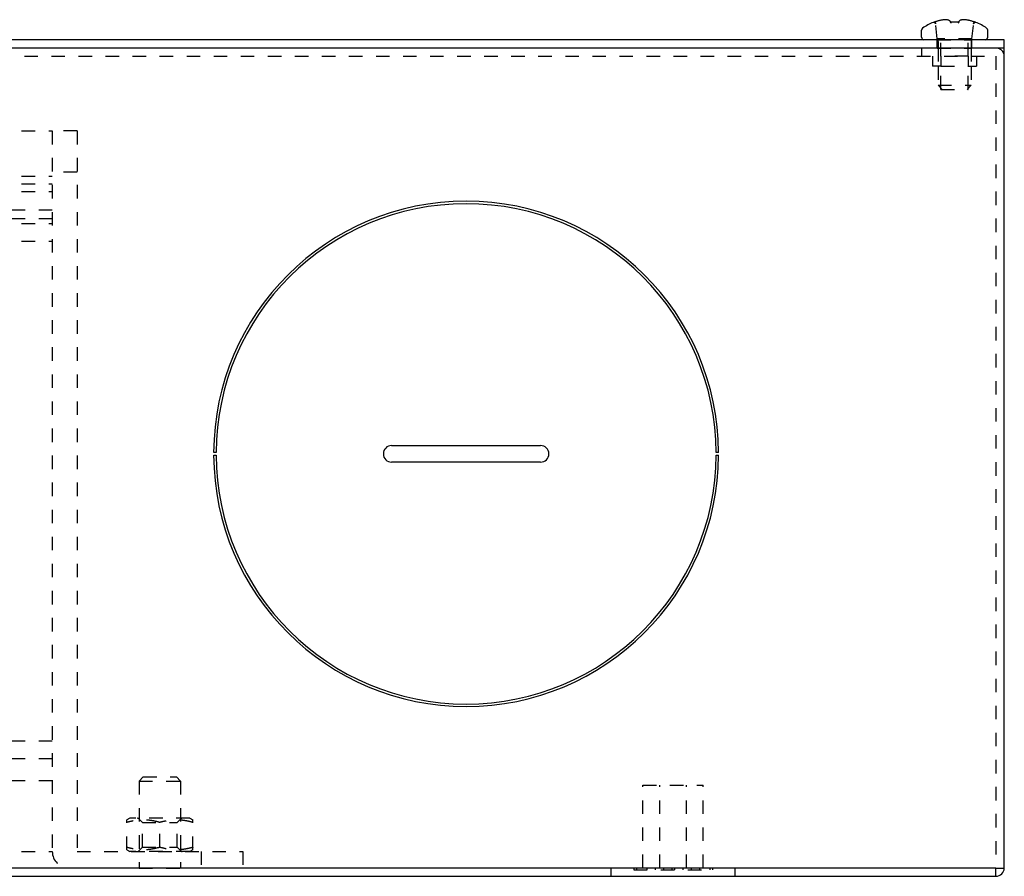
# Model space of a CAD drawing. Header units: millimetres. Extents: x -6552 to -4132, y 482 to 1483.
# Tile 66 of 80: x -4975 to -4856, y 1219 to 1322. Entities that reach past the tile are written whole.
import ezdxf

# ---------------------------------------------------------------- set-up
doc = ezdxf.new("R2010")
doc.units = ezdxf.units.MM
doc.header["$LTSCALE"] = 16.335
doc.linetypes.add('HIDDEN', pattern=[0.2, 0.1, -0.1])
doc.layers.get('0').update_dxf_attribs({"linetype": 'CONTINUOUS'})
doc.layers.add('02___PRT_ALL_AXES', color=7, linetype='CONTINUOUS')
doc.layers.add('DEFAULT_2', color=8, linetype='HIDDEN')

# ---------------------------------------------------------------- blocks, each defined once
blk = doc.blocks.new('212')
at = {"layer": 'DEFAULT_2', "color": 8, "linetype": 'HIDDEN'}
for p, q in [((-2715.45, 2778.23), (-2365.45, 2778.23)), ((-2362.45, 2778.23), (-2365.45, 2778.23)), ((-2365.45, 2778.23), (-2365.45, 2691.23)), ((-2362.45, 2778.23), (-2362.45, 2691.23)), ((-2715.45, 2772.75), (-2365.45, 2772.75)), ((-2362.45, 2773.23), (-2365.45, 2773.23)), ((-2715.45, 2771.85), (-2365.45, 2771.85)), ((-2715.45, 2770.92), (-2365.45, 2770.92)), ((-2365.45, 2768.65), (-2715.45, 2768.65)), ((-2365.45, 2767.6), (-2715.45, 2767.6)), ((-2715.45, 2767.04), (-2365.45, 2767.04)), ((-2715.45, 2764.92), (-2365.45, 2764.92)), ((-2365.45, 2704.54), (-2715.45, 2704.54)), ((-2365.45, 2702.42), (-2715.45, 2702.42)), ((-2365.45, 2699.77), (-2715.45, 2699.77)), ((-2715.45, 2691.23), (-2365.45, 2691.23)), ((-2362.45, 2691.23), (-2342.45, 2691.23)), ((-2347.45, 2691.23), (-2347.45, 2689.23)), ((-2342.45, 2691.23), (-2342.45, 2689.23)), ((-2342.45, 2689.23), (-2363.45, 2689.23))]:
    blk.add_line(p, q, dxfattribs=at)
blk.add_arc((-2363.45, 2691.23), 2, 180, 270, dxfattribs=at)

msp = doc.modelspace()

# ---------------------------------------------------------------- linework, layer by layer
at = {"color": 7, "linetype": 'Continuous'}
for p, q in [((-4864.21, 1321.67), (-4864.21, 1321.67)), ((-4864.16, 1321.69), (-4864.17, 1321.68)), ((-4864.13, 1321.7), (-4864.14, 1321.69)), ((-4864.1, 1321.7), (-4864.13, 1321.7)), ((-4864.08, 1321.71), (-4864.1, 1321.7)), ((-4864.05, 1321.72), (-4864.08, 1321.71)), ((-4864.01, 1321.73), (-4864.05, 1321.72)), ((-4863.96, 1321.75), (-4864.01, 1321.73)), ((-4863.91, 1321.76), (-4863.96, 1321.75)), ((-4863.86, 1321.78), (-4863.91, 1321.76)), ((-4863.79, 1321.8), (-4863.86, 1321.78)), ((-4863.61, 1321.86), (-4863.7, 1321.83)), ((-4863.52, 1321.88), (-4863.61, 1321.86)), ((-4863.43, 1321.9), (-4863.52, 1321.88)), ((-4863.35, 1321.92), (-4863.44, 1321.9)), ((-4863.19, 1321.95), (-4863.27, 1321.94)), ((-4863.1, 1321.96), (-4863.19, 1321.95)), ((-4863.03, 1321.97), (-4863.11, 1321.96)), ((-4862.95, 1321.98), (-4863.03, 1321.97)), ((-4862.88, 1321.98), (-4862.95, 1321.98)), ((-4862.8, 1321.99), (-4862.88, 1321.98)), ((-4862.73, 1321.99), (-4862.8, 1321.99)), ((-4862.66, 1321.98), (-4862.73, 1321.99)), ((-4862.6, 1321.98), (-4862.67, 1321.98)), ((-4862.54, 1321.96), (-4862.6, 1321.98)), ((-4862.48, 1321.95), (-4862.54, 1321.97)), ((-4862.43, 1321.94), (-4862.48, 1321.95)), ((-4862.38, 1321.92), (-4862.43, 1321.94)), ((-4862.34, 1321.89), (-4862.38, 1321.92)), ((-4862.3, 1321.87), (-4862.34, 1321.89)), ((-4862.27, 1321.84), (-4862.3, 1321.87)), ((-4862.24, 1321.81), (-4862.27, 1321.84)), ((-4862.21, 1321.78), (-4862.24, 1321.81)), ((-4862.19, 1321.74), (-4862.21, 1321.78)), ((-4862.17, 1321.71), (-4862.19, 1321.75)), ((-4862.17, 1321.7), (-4862.17, 1321.71)), ((-4862.15, 1321.69), (-4862.17, 1321.7)), ((-4862.14, 1321.69), (-4862.16, 1321.69)), ((-4862.13, 1321.69), (-4862.14, 1321.69)), ((-4862.11, 1321.68), (-4862.13, 1321.69)), ((-4862.09, 1321.68), (-4862.11, 1321.68)), ((-4862.07, 1321.68), (-4862.09, 1321.68)), ((-4862.05, 1321.68), (-4862.07, 1321.68)), ((-4862.02, 1321.68), (-4862.05, 1321.68)), ((-4862, 1321.68), (-4862.02, 1321.68)), ((-4861.97, 1321.68), (-4862, 1321.68)), ((-4861.95, 1321.68), (-4861.97, 1321.68)), ((-4861.2, 1321.75), (-4861.22, 1321.71)), ((-4861.22, 1321.71), (-4861.22, 1321.7)), ((-4861.18, 1321.78), (-4861.2, 1321.74)), ((-4861.15, 1321.81), (-4861.18, 1321.78)), ((-4861.12, 1321.84), (-4861.15, 1321.81)), ((-4861.09, 1321.87), (-4861.12, 1321.84)), ((-4861.05, 1321.89), (-4861.09, 1321.87)), ((-4861.01, 1321.92), (-4861.05, 1321.89)), ((-4860.96, 1321.94), (-4861.01, 1321.92)), ((-4860.91, 1321.95), (-4860.96, 1321.94)), ((-4860.85, 1321.97), (-4860.91, 1321.95)), ((-4860.79, 1321.98), (-4860.85, 1321.96)), ((-4860.73, 1321.98), (-4860.79, 1321.98)), ((-4860.66, 1321.99), (-4860.73, 1321.98)), ((-4860.59, 1321.99), (-4860.66, 1321.99)), ((-4860.51, 1321.98), (-4860.59, 1321.99)), ((-4860.44, 1321.98), (-4860.51, 1321.98)), ((-4860.36, 1321.97), (-4860.44, 1321.98)), ((-4860.28, 1321.96), (-4860.36, 1321.97)), ((-4860.2, 1321.95), (-4860.29, 1321.96)), ((-4860.12, 1321.94), (-4860.21, 1321.95)), ((-4860.04, 1321.92), (-4860.12, 1321.94)), ((-4859.96, 1321.9), (-4860.04, 1321.92)), ((-4859.87, 1321.88), (-4859.96, 1321.9)), ((-4859.78, 1321.86), (-4859.87, 1321.88)), ((-4859.69, 1321.83), (-4859.78, 1321.86)), ((-4859.6, 1321.8), (-4859.69, 1321.83)), ((-4859.53, 1321.78), (-4859.6, 1321.8)), ((-4859.5, 1321.77), (-4859.53, 1321.78)), ((-4859.52, 1321.78), (-4859.53, 1321.78)), ((-4859.45, 1321.75), (-4859.5, 1321.77)), ((-4859.4, 1321.74), (-4859.45, 1321.76)), ((-4859.36, 1321.73), (-4859.41, 1321.74)), ((-4859.33, 1321.72), (-4859.37, 1321.73)), ((-4859.3, 1321.71), (-4859.33, 1321.72)), ((-4859.29, 1321.7), (-4859.31, 1321.71)), ((-4859.26, 1321.7), (-4859.29, 1321.7)), ((-4859.25, 1321.69), (-4859.27, 1321.7)), ((-4859.24, 1321.69), (-4859.25, 1321.69)), ((-4859.22, 1321.69), (-4859.24, 1321.69)), ((-4859.21, 1321.68), (-4859.23, 1321.69)), ((-4859.21, 1321.68), (-4859.22, 1321.68)), ((-4859.2, 1321.68), (-4859.21, 1321.68)), ((-4859.18, 1321.67), (-4859.18, 1321.67)), ((-4865.7, 1319.87), (-4865.7, 1320.71)), ((-4857.7, 1319.87), (-4857.7, 1320.71)), ((-4855.7, 1319.57), (-5435.7, 1319.57)), ((-4855.7, 1219.57), (-4855.7, 1319.57)), ((-4855.7, 1318.57), (-5435.7, 1318.57)), ((-4865.7, 1318.57), (-4865.7, 1317.57)), ((-4929.7, 1270.57), (-4911.7, 1270.57)), ((-4950.89, 1269.73), (-4951.19, 1269.73)), ((-4951.19, 1269.41), (-4950.89, 1269.41)), ((-4890.2, 1269.73), (-4890.5, 1269.73)), ((-4890.5, 1269.41), (-4890.2, 1269.41)), ((-4911.7, 1268.57), (-4929.7, 1268.57)), ((-4856.7, 1219.57), (-4855.7, 1219.57)), ((-4856.7, 1218.57), (-4856.7, 1219.57))]:
    msp.add_line(p, q, dxfattribs=at)
for p, q in [((-4856.7, 1219.57), (-5434.7, 1219.57)), ((-5434.7, 1218.57), (-4856.7, 1218.57))]:
    msp.add_line(p, q)
for points in [[(-4864.17, 1321.68), (-4864.18, 1321.68), (-4864.19, 1321.68), (-4864.19, 1321.68), (-4864.2, 1321.68), (-4864.2, 1321.68), (-4864.2, 1321.68), (-4864.2, 1321.68), (-4864.21, 1321.67)], [(-4864.14, 1321.69), (-4864.16, 1321.69), (-4864.16, 1321.69)], [(-4863.61, 1321.86), (-4863.7, 1321.83), (-4863.79, 1321.8)], [(-4863.18, 1321.95), (-4863.27, 1321.94), (-4863.35, 1321.92)], [(-4862.17, 1321.7), (-4862.18, 1321.7), (-4862.19, 1321.7), (-4862.19, 1321.7), (-4862.2, 1321.71), (-4862.2, 1321.71)], [(-4861.21, 1321.7), (-4861.22, 1321.7), (-4861.24, 1321.69), (-4861.25, 1321.69), (-4861.27, 1321.69), (-4861.28, 1321.68), (-4861.3, 1321.68), (-4861.32, 1321.68), (-4861.34, 1321.68), (-4861.37, 1321.68), (-4861.39, 1321.68), (-4861.42, 1321.68), (-4861.44, 1321.68)], [(-4861.19, 1321.71), (-4861.19, 1321.71), (-4861.19, 1321.71), (-4861.19, 1321.71), (-4861.2, 1321.7), (-4861.2, 1321.7), (-4861.21, 1321.7)], [(-4859.18, 1321.67), (-4859.18, 1321.67), (-4859.18, 1321.67), (-4859.18, 1321.67), (-4859.19, 1321.67), (-4859.19, 1321.68), (-4859.19, 1321.68), (-4859.19, 1321.68), (-4859.2, 1321.68), (-4859.2, 1321.68)]]:
    msp.add_lwpolyline(points, dxfattribs=at)
for centre, radius, start, end in [((-4861.7, 1315.37), 6.8, 112.1657, 124.6731), ((-4864.19, 1321.48), 0.2, 88.2194, 112.1657), ((-4861.7, 1315.1), 6.58, 87.8148, 92.1852), ((-4859.2, 1321.48), 0.2, 67.8343, 91.7807), ((-4861.7, 1315.37), 6.8, 55.3269, 67.8343), ((-4865.4, 1320.71), 0.3, 124.6731, 180), ((-4858, 1320.71), 0.3, 0, 55.3269), ((-4865.4, 1319.87), 0.3, 180, 270), ((-4858, 1319.87), 0.3, 270, 0), ((-4920.7, 1269.57), 30.5, 0.297, 179.703), ((-4920.7, 1269.57), 30.2, 0.3, 179.7), ((-4929.7, 1269.57), 1, 90, 270), ((-4911.7, 1269.57), 1, 270, 90), ((-4920.7, 1269.57), 30.5, 180.3, 359.7), ((-4920.7, 1269.57), 30.2, 180.3, 359.7), ((-4856.7, 1219.57), 1, 270, 0)]:
    msp.add_arc(centre, radius, start, end, dxfattribs=at)
at = {"layer": '02___PRT_ALL_AXES', "color": 8, "linetype": 'HIDDEN'}
for p, q in [((-4863.8, 1319.57), (-4859.6, 1319.57)), ((-4863.8, 1318.57), (-4863.8, 1319.57)), ((-4859.6, 1318.57), (-4859.6, 1319.57)), ((-4863.8, 1318.57), (-4859.6, 1318.57)), ((-4863.35, 1317.57), (-4863.35, 1318.57)), ((-4860.05, 1317.57), (-4860.05, 1318.57)), ((-4860.05, 1317.57), (-4863.35, 1317.57)), ((-4899.35, 1229.57), (-4892.05, 1229.57)), ((-4899.35, 1219.57), (-4899.35, 1229.57)), ((-4897.3, 1219.57), (-4897.3, 1229.57)), ((-4894.1, 1219.57), (-4894.1, 1229.57)), ((-4892.05, 1219.57), (-4892.05, 1229.57)), ((-4959.8, 1222.07), (-4959.8, 1225.07)), ((-4955.6, 1222.07), (-4955.6, 1225.07)), ((-4960.2, 1219.57), (-4955.2, 1219.57)), ((-4890.95, 1219.57), (-4900.45, 1219.57)), ((-4900.45, 1219.57), (-4900.45, 1219.37)), ((-4900.45, 1219.37), (-4890.95, 1219.37)), ((-4900.12, 1219.57), (-4900.12, 1219.37)), ((-4898.88, 1219.57), (-4898.88, 1219.37)), ((-4897.87, 1219.57), (-4897.87, 1219.37)), ((-4896.86, 1219.57), (-4896.86, 1219.37)), ((-4895.86, 1219.57), (-4895.86, 1219.37)), ((-4895.54, 1219.57), (-4895.54, 1219.37)), ((-4894.53, 1219.57), (-4894.53, 1219.37)), ((-4893.52, 1219.57), (-4893.52, 1219.37)), ((-4892.52, 1219.57), (-4892.52, 1219.37)), ((-4891.27, 1219.57), (-4891.27, 1219.37)), ((-4890.95, 1219.57), (-4890.95, 1219.37))]:
    msp.add_line(p, q, dxfattribs=at)
at = {"layer": 'DEFAULT_2', "color": 8, "linetype": 'HIDDEN'}
for p, q in [((-4864.21, 1321.67), (-4864.21, 1321.67)), ((-4864.21, 1321.67), (-4864.21, 1321.67)), ((-4864.21, 1321.67), (-4864.21, 1321.67)), ((-4864.2, 1321.68), (-4864.2, 1321.68)), ((-4864.2, 1321.68), (-4864.2, 1321.68)), ((-4864.18, 1321.68), (-4864.18, 1321.68)), ((-4864.18, 1321.68), (-4864.17, 1321.68)), ((-4864.17, 1321.68), (-4864.17, 1321.68)), ((-4864.16, 1321.69), (-4864.16, 1321.69)), ((-4864.12, 1321.7), (-4864.13, 1321.7)), ((-4864.01, 1321.73), (-4864.02, 1321.73)), ((-4863.8, 1319.67), (-4863.99, 1321.5)), ((-4863.91, 1321.76), (-4863.91, 1321.76)), ((-4862.18, 1321.7), (-4862.18, 1321.7)), ((-4862.16, 1321.67), (-4862.17, 1321.7)), ((-4862.15, 1321.63), (-4862.16, 1321.67)), ((-4862.15, 1321.61), (-4862.15, 1321.64)), ((-4862.15, 1321.61), (-4862.14, 1321.56)), ((-4861.42, 1321.68), (-4861.42, 1321.68)), ((-4861.39, 1321.68), (-4861.39, 1321.68)), ((-4861.37, 1321.68), (-4861.37, 1321.68)), ((-4861.34, 1321.68), (-4861.34, 1321.68)), ((-4861.32, 1321.68), (-4861.32, 1321.68)), ((-4861.3, 1321.68), (-4861.3, 1321.68)), ((-4861.28, 1321.68), (-4861.28, 1321.68)), ((-4861.26, 1321.69), (-4861.27, 1321.69)), ((-4861.25, 1321.69), (-4861.25, 1321.69)), ((-4861.24, 1321.61), (-4861.25, 1321.56)), ((-4861.23, 1321.69), (-4861.24, 1321.69)), ((-4861.23, 1321.67), (-4861.24, 1321.63)), ((-4861.24, 1321.64), (-4861.24, 1321.61)), ((-4861.22, 1321.7), (-4861.23, 1321.67)), ((-4861.21, 1321.7), (-4861.21, 1321.7)), ((-4861.19, 1321.71), (-4861.19, 1321.71)), ((-4859.6, 1319.67), (-4859.4, 1321.5)), ((-4859.21, 1321.68), (-4859.21, 1321.68)), ((-4859.19, 1321.68), (-4859.2, 1321.68)), ((-4859.19, 1321.67), (-4859.19, 1321.68)), ((-4859.18, 1321.67), (-4859.18, 1321.67)), ((-4859.18, 1321.67), (-4859.18, 1321.67)), ((-4859.18, 1321.67), (-4859.18, 1321.67)), ((-4859.6, 1319.67), (-4863.8, 1319.67)), ((-4863.7, 1319.37), (-4863.7, 1318.57)), ((-4863.35, 1317.57), (-4863.35, 1319.57)), ((-4860.05, 1317.57), (-4860.05, 1319.57)), ((-4859.7, 1319.37), (-4859.7, 1318.57)), ((-4863.7, 1318.57), (-4863.7, 1316.37)), ((-4859.7, 1318.57), (-4859.7, 1316.37)), ((-5434.7, 1317.57), (-4856.7, 1317.57)), ((-4864.35, 1317.57), (-4864.35, 1316.37)), ((-4863.35, 1317.57), (-4863.35, 1316.37)), ((-4860.05, 1317.57), (-4860.05, 1316.37)), ((-4859.05, 1317.57), (-4859.05, 1316.37)), ((-4856.7, 1317.57), (-4856.7, 1219.57)), ((-4863.35, 1316.37), (-4864.35, 1316.37)), ((-4863.7, 1316.37), (-4863.7, 1314.07)), ((-4863.35, 1316.37), (-4860.05, 1316.37)), ((-4863.35, 1313.57), (-4863.35, 1316.37)), ((-4860.05, 1316.37), (-4859.05, 1316.37)), ((-4860.05, 1313.57), (-4860.05, 1316.37)), ((-4859.7, 1316.37), (-4859.7, 1314.07)), ((-4863.7, 1314.07), (-4859.7, 1314.07)), ((-4863.2, 1313.57), (-4863.7, 1314.07)), ((-4863.35, 1313.57), (-4860.05, 1313.57)), ((-4860.2, 1313.57), (-4859.7, 1314.07)), ((-4959.7, 1230.57), (-4960.2, 1230.07)), ((-4960.2, 1230.07), (-4955.2, 1230.07)), ((-4960.2, 1230.07), (-4960.2, 1219.57)), ((-4959.7, 1230.57), (-4955.7, 1230.57)), ((-4955.7, 1230.57), (-4955.2, 1230.07)), ((-4955.2, 1230.07), (-4955.2, 1219.57)), ((-4961.31, 1225.57), (-4961.7, 1225.38)), ((-4961.7, 1221.76), (-4961.7, 1225.38)), ((-4954.08, 1225.57), (-4961.31, 1225.57)), ((-4959.8, 1225.07), (-4960.24, 1225.51)), ((-4959.8, 1225.07), (-4955.6, 1225.07)), ((-4957.7, 1222.07), (-4957.7, 1225.07)), ((-4955.6, 1225.07), (-4955.15, 1225.51)), ((-4954.08, 1225.57), (-4953.7, 1225.38)), ((-4953.7, 1221.76), (-4953.7, 1225.38)), ((-4961.7, 1221.76), (-4961.31, 1221.57)), ((-4954.08, 1221.57), (-4961.31, 1221.57)), ((-4959.8, 1222.07), (-4960.24, 1221.63)), ((-4959.8, 1222.07), (-4955.6, 1222.07)), ((-4955.6, 1222.07), (-4955.15, 1221.63)), ((-4953.7, 1221.76), (-4954.08, 1221.57)), ((-4903.2, 1218.57), (-4903.2, 1219.57)), ((-4888.2, 1218.57), (-4888.2, 1219.57))]:
    msp.add_line(p, q, dxfattribs=at)
for points in [[(-4864.21, 1321.67), (-4864.21, 1321.67), (-4864.21, 1321.67), (-4864.21, 1321.67), (-4864.21, 1321.67), (-4864.2, 1321.67), (-4864.2, 1321.68), (-4864.2, 1321.68), (-4864.19, 1321.68), (-4864.18, 1321.68)], [(-4864.17, 1321.68), (-4864.17, 1321.68), (-4864.16, 1321.67), (-4864.15, 1321.67), (-4864.14, 1321.67), (-4864.13, 1321.67), (-4864.12, 1321.66), (-4864.11, 1321.66), (-4864.1, 1321.66), (-4864.09, 1321.65), (-4864.08, 1321.64), (-4864.07, 1321.64), (-4864.06, 1321.63), (-4864.05, 1321.62), (-4864.04, 1321.61), (-4864.03, 1321.61), (-4864.03, 1321.6), (-4864.02, 1321.59), (-4864.01, 1321.58), (-4864.01, 1321.56), (-4864, 1321.55), (-4864, 1321.54), (-4863.99, 1321.53), (-4863.99, 1321.52), (-4863.99, 1321.5), (-4863.99, 1321.5)], [(-4864.17, 1321.68), (-4864.16, 1321.67), (-4864.15, 1321.67), (-4864.14, 1321.67), (-4864.13, 1321.67), (-4864.12, 1321.66), (-4864.11, 1321.66), (-4864.1, 1321.66), (-4864.09, 1321.65), (-4864.08, 1321.65), (-4864.07, 1321.64), (-4864.06, 1321.63), (-4864.05, 1321.63), (-4864.05, 1321.62), (-4864.04, 1321.61), (-4864.03, 1321.6), (-4864.02, 1321.59), (-4864.02, 1321.58), (-4864.01, 1321.57), (-4864.01, 1321.56), (-4864, 1321.55), (-4864, 1321.54), (-4863.99, 1321.53), (-4863.99, 1321.51), (-4863.99, 1321.5)], [(-4862.2, 1321.71), (-4862.2, 1321.71), (-4862.2, 1321.71), (-4862.2, 1321.71), (-4862.2, 1321.71), (-4862.19, 1321.7), (-4862.19, 1321.7), (-4862.18, 1321.69), (-4862.18, 1321.69), (-4862.17, 1321.68), (-4862.17, 1321.67), (-4862.16, 1321.66), (-4862.16, 1321.64), (-4862.15, 1321.63), (-4862.15, 1321.61)], [(-4861.24, 1321.61), (-4861.24, 1321.63), (-4861.23, 1321.64), (-4861.23, 1321.66), (-4861.22, 1321.67), (-4861.22, 1321.68), (-4861.21, 1321.69), (-4861.21, 1321.69), (-4861.2, 1321.7), (-4861.2, 1321.7), (-4861.19, 1321.71), (-4861.19, 1321.71)], [(-4861.22, 1321.7), (-4861.22, 1321.7), (-4861.22, 1321.7)], [(-4859.4, 1321.5), (-4859.4, 1321.5), (-4859.4, 1321.52), (-4859.4, 1321.53), (-4859.39, 1321.54), (-4859.39, 1321.55), (-4859.38, 1321.57), (-4859.38, 1321.58), (-4859.37, 1321.59), (-4859.36, 1321.6), (-4859.36, 1321.61), (-4859.35, 1321.62), (-4859.34, 1321.62), (-4859.33, 1321.63), (-4859.32, 1321.64), (-4859.31, 1321.65), (-4859.3, 1321.65), (-4859.29, 1321.66), (-4859.28, 1321.66), (-4859.27, 1321.66), (-4859.26, 1321.67), (-4859.25, 1321.67), (-4859.24, 1321.67), (-4859.23, 1321.67), (-4859.22, 1321.68), (-4859.21, 1321.68), (-4859.21, 1321.68), (-4859.2, 1321.68), (-4859.19, 1321.68), (-4859.19, 1321.68)], [(-4859.4, 1321.5), (-4859.4, 1321.51), (-4859.4, 1321.53), (-4859.39, 1321.54), (-4859.39, 1321.55), (-4859.38, 1321.56), (-4859.38, 1321.57), (-4859.37, 1321.58), (-4859.37, 1321.59), (-4859.36, 1321.6), (-4859.35, 1321.61), (-4859.34, 1321.62), (-4859.33, 1321.63), (-4859.33, 1321.64), (-4859.32, 1321.64), (-4859.31, 1321.65), (-4859.3, 1321.65), (-4859.29, 1321.66), (-4859.28, 1321.66), (-4859.27, 1321.67), (-4859.26, 1321.67), (-4859.25, 1321.67), (-4859.24, 1321.67), (-4859.23, 1321.67), (-4859.22, 1321.68), (-4859.21, 1321.68), (-4859.21, 1321.68)], [(-4859.19, 1321.68), (-4859.19, 1321.67), (-4859.18, 1321.67), (-4859.18, 1321.67), (-4859.18, 1321.67)]]:
    msp.add_lwpolyline(points, dxfattribs=at)
for centre, radius, start, end in [((-4864.19, 1321.48), 0.2, 6, 88.2194), ((-4861.7, 1315.1), 6.58, 91.7002, 92.186), ((-4861.7, 1315.1), 6.58, 88.3002, 91.6998), ((-4861.7, 1315.1), 6.58, 87.814, 88.2998), ((-4859.2, 1321.48), 0.2, 91.7807, 174), ((-4863.9, 1319.37), 0.2, 0, 90), ((-4859.5, 1319.37), 0.2, 90, 180), ((-4856.7, 1317.57), 1, 0, 90), ((-4960.38, 1225.37), 0.2, 45, 90), ((-4955.01, 1225.37), 0.2, 90, 135), ((-4960.38, 1221.77), 0.2, 270, 315), ((-4955.01, 1221.77), 0.2, 225, 270)]:
    msp.add_arc(centre, radius, start, end, dxfattribs=at)
for points in [[(-4957.7, 1225.07), (-4957.86, 1225.12), (-4958.19, 1225.2), (-4958.69, 1225.3), (-4959.19, 1225.36), (-4959.7, 1225.39), (-4960.2, 1225.36), (-4960.7, 1225.3), (-4961.2, 1225.2), (-4961.53, 1225.12), (-4961.7, 1225.07)], [(-4953.7, 1225.07), (-4953.86, 1225.12), (-4954.19, 1225.2), (-4954.69, 1225.3), (-4955.19, 1225.36), (-4955.7, 1225.39), (-4956.2, 1225.36), (-4956.7, 1225.3), (-4957.2, 1225.2), (-4957.53, 1225.12), (-4957.7, 1225.07)], [(-4957.7, 1222.07), (-4957.86, 1222.02), (-4958.19, 1221.94), (-4958.69, 1221.84), (-4959.19, 1221.77), (-4959.7, 1221.75), (-4960.2, 1221.77), (-4960.7, 1221.84), (-4961.2, 1221.94), (-4961.53, 1222.02), (-4961.7, 1222.07)], [(-4953.7, 1222.07), (-4953.86, 1222.02), (-4954.19, 1221.94), (-4954.69, 1221.84), (-4955.19, 1221.77), (-4955.7, 1221.75), (-4956.2, 1221.77), (-4956.7, 1221.84), (-4957.2, 1221.94), (-4957.53, 1222.02), (-4957.7, 1222.07)]]:
    msp.add_open_spline(points, degree=3, knots=[0, 0, 0, 0, 0.125542, 0.250665, 0.375436, 0.5, 0.624564, 0.749335, 0.874458, 1, 1, 1, 1], dxfattribs=at)

# ---------------------------------------------------------------- block references
msp.add_blockref('212', (-2605.24, -1469.66))

doc.saveas('drawing.dxf')
